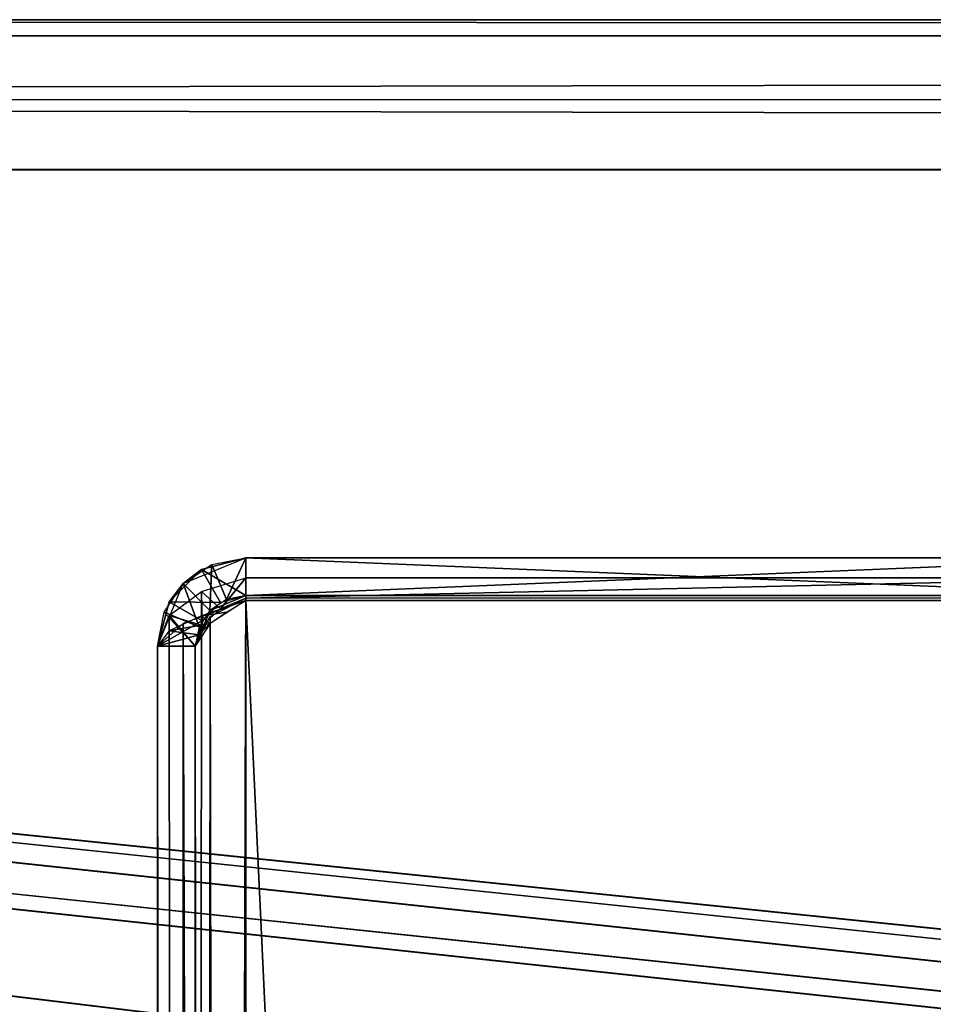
# Model space of a CAD drawing. Extents: x -398 to 398, y -1355 to -82.
# Tile 37 of 256: x -267 to -249, y -101 to -82. Entities that reach past the tile are written whole.
import ezdxf

# ---------------------------------------------------------------- set-up
doc = ezdxf.new("R2010")
doc.units = 0
doc.header["$MEASUREMENT"] = 0

msp = doc.modelspace()

# ---------------------------------------------------------------- linework, layer by layer
for points in [[(-395.5, -81.620033, 159.277496), (395.5, -81.620033, 159.277496), (-395.5, -83.209793, 156.733398)], [(-395.5, -83.209793, 156.733398), (395.5, -81.620033, 159.277496), (395.5, -83.209793, 156.733398)], [(-395.5, -81.938164, 160.655502), (395.5, -81.938164, 160.655502), (-395.5, -81.620033, 159.277496)], [(-395.5, -81.620033, 159.277496), (395.5, -81.938164, 160.655502), (395.5, -81.620033, 159.277496)], [(395.5, -525.467285, 437.803314), (395.5, -81.938164, 160.655502), (-395.5, -81.938164, 160.655502)], [(395.5, -525.467285, 437.803314), (-395.5, -81.938164, 160.655502), (-395.5, -525.467285, 437.803314)], [(395.5, -83.209793, 156.733398), (-395.5, -83.209793, 156.733398), (395.5, -84.587761, 156.415207)], [(395.5, -84.587761, 156.415207), (-395.5, -83.209793, 156.733398), (-395.5, -84.587761, 156.415207)], [(-22.229691, -124.655098, 181.452103), (-396.5, -85.435806, 156.945206), (-395.5, -84.587761, 156.415207)], [(-22.229691, -124.6604, 181.443604), (-396.5, -85.441109, 156.936707), (-395.5, -84.593063, 156.406799)], [(395.5, -528.116882, 433.562988), (395.5, -84.587761, 156.415207), (-395.5, -84.587761, 156.415207)], [(395.5, -528.116882, 433.562988), (-395.5, -84.587761, 156.415207), (-395.5, -528.116882, 433.562988)], [(395.5, -84.593063, 156.406799), (-395.5, -84.593063, 156.406799), (395.5, -84.587761, 156.415207)], [(395.5, -84.587761, 156.415207), (-395.5, -84.593063, 156.406799), (-395.5, -84.587761, 156.415207)], [(-395.5, -84.587761, 156.415207), (395.5, -84.587761, 156.415207), (-19.442101, -123.289597, 180.598801)], [(-395.5, -84.587761, 156.415207), (-19.442101, -123.289597, 180.598801), (-21.06683, -123.633301, 180.813599)], [(-395.5, -84.587761, 156.415207), (-21.06683, -123.633301, 180.813599), (-22.229691, -124.655098, 181.452103)], [(-395.5, -84.593063, 156.406799), (395.5, -84.593063, 156.406799), (-19.442101, -123.294899, 180.590302)], [(-395.5, -84.593063, 156.406799), (-19.442101, -123.294899, 180.590302), (-21.06683, -123.638603, 180.805099)], [(-395.5, -84.593063, 156.406799), (-21.06683, -123.638603, 180.805099), (-22.229691, -124.6604, 181.443604)], [(-396.5, -85.435806, 156.945206), (-22.478531, -125.502296, 181.981506), (-22.478531, -130.514999, 185.1138)], [(-396.5, -85.435806, 156.945206), (-22.478531, -130.514999, 185.1138), (-50.35714, -414.036102, 362.277405)], [(-396.5, -85.435806, 156.945206), (-50.35714, -414.036102, 362.277405), (-52.76738, -414.882812, 362.806488)], [(-396.5, -85.435806, 156.945206), (-52.76738, -414.882812, 362.806488), (-53.272449, -415.311096, 363.074097)], [(-396.5, -85.435806, 156.945206), (-53.272449, -415.311096, 363.074097), (-54.270809, -417.355103, 364.351288)], [(-396.5, -85.435806, 156.945206), (-54.270809, -417.355103, 364.351288), (-54.270809, -417.960785, 364.729889)], [(-396.5, -85.435806, 156.945206), (-54.270809, -417.960785, 364.729889), (-53.272449, -420.004791, 366.007111)], [(-396.5, -85.435806, 156.945206), (-53.272449, -420.004791, 366.007111), (-396.366211, -527.69281, 433.298004)], [(-22.478531, -125.502296, 181.981506), (-396.5, -85.435806, 156.945206), (-22.229691, -124.655098, 181.452103)], [(-396.5, -85.441109, 156.936707), (-22.478531, -125.507599, 181.973007), (-22.478531, -130.520294, 185.105301)], [(-396.5, -85.441109, 156.936707), (-22.478531, -130.520294, 185.105301), (-50.35714, -414.041412, 362.26889)], [(-396.5, -85.441109, 156.936707), (-50.35714, -414.041412, 362.26889), (-52.76738, -414.888092, 362.798004)], [(-396.5, -85.441109, 156.936707), (-52.76738, -414.888092, 362.798004), (-53.272449, -415.316406, 363.065613)], [(-396.5, -85.441109, 156.936707), (-53.272449, -415.316406, 363.065613), (-54.270809, -417.360413, 364.342896)], [(-396.5, -85.441109, 156.936707), (-54.270809, -417.360413, 364.342896), (-54.270809, -417.966095, 364.721405)], [(-396.5, -85.441109, 156.936707), (-54.270809, -417.966095, 364.721405), (-53.272449, -420.010101, 365.998596)], [(-396.5, -85.441109, 156.936707), (-53.272449, -420.010101, 365.998596), (-396.366211, -527.69812, 433.289612)], [(-22.478531, -125.507599, 181.973007), (-396.5, -85.441109, 156.936707), (-22.229691, -124.6604, 181.443604)], [(-263.875, -92.518387, 130.331406), (-264.237396, -92.796501, 0.125), (-263, -92.283943, -0.75)], [(-263.875, -92.51899, 130.331406), (-263, -93.033943, 130.497101), (-263, -92.283943, 130.497101)], [(-263.875, -92.518387, 130.331406), (-263, -92.283943, -0.75), (-263, -92.283943, 130.497101)], [(-263.382599, -93.110397, -0.312497), (-263.669586, -92.417763, -0.312495), (-263, -92.283943, -0.75)], [(-263.382599, -93.110397, -0.312497), (-263, -92.283943, -0.75), (-263, -93.033943, -0.75)], [(-245, -92.283943, 130.497101), (-245, -92.283943, -0.75), (-263, -92.283943, 130.497101)], [(-263, -92.283943, 130.497101), (-245, -92.283943, -0.75), (-263, -92.283943, -0.75)], [(-245, -93.033943, -0.75), (-263, -93.033943, -0.75), (-245, -92.283943, -0.75)], [(-245, -92.283943, -0.75), (-263, -93.033943, -0.75), (-263, -92.283943, -0.75)], [(-245, -92.283943, 130.497101), (-263, -92.283943, 130.497101), (-245, -93.033943, 130.497101)], [(-245, -93.033943, 130.497101), (-263, -92.283943, 130.497101), (-263, -93.033943, 130.497101)], [(-263.669586, -92.417763, -0.312495), (-263.707306, -93.326607, 0.125), (-264.237793, -92.796127, 0.125)], [(-263.707306, -93.326607, 0.125), (-263.669586, -92.417763, -0.312495), (-263.382599, -93.110397, -0.312497)], [(-264.515503, -93.158943, 130.165695), (-264.237396, -92.796501, 0.125), (-263.875, -92.518387, 130.331406)], [(-264.515015, -93.158913, 130.165695), (-263.5, -93.168251, 130.331406), (-263.875, -92.51899, 130.331406)], [(-264.237396, -514.518127, 394.206787), (-263.875, -92.949753, 131.109604), (-263, -92.684982, 131.220596)], [(-264.237396, -514.518127, 394.206787), (-263, -92.684982, 131.220596), (-263, -515.386475, 395.353912)], [(-263.875, -92.51899, 130.331406), (-263.5, -93.168251, 130.331406), (-263, -93.033943, 130.497101)], [(-263, -92.684982, 131.220596), (-263.5, -93.294128, 130.558502), (-263.875, -92.950073, 131.1091)], [(-263.5, -93.294128, 130.558502), (-263, -92.684982, 131.220596), (-263, -93.08242, 130.584595)], [(-263, -92.684982, 131.220596), (-263, -515.386475, 395.353912), (-245, -92.684982, 131.220596)], [(-245, -92.684982, 131.220596), (-263, -515.386475, 395.353912), (-245, -515.386475, 395.353912)], [(-245, -93.08242, 130.584595), (-263, -93.08242, 130.584595), (-245, -92.684982, 131.220596)], [(-245, -92.684982, 131.220596), (-263, -93.08242, 130.584595), (-263, -92.684982, 131.220596)], [(-264.515503, -93.158943, 130.165695), (-264.75, -94.033943, 1), (-264.237396, -92.796501, 0.125)], [(-264.237793, -92.796127, 0.125), (-263.923492, -93.651337, 0.562497), (-264.616211, -93.36438, 0.562495)], [(-264.237793, -92.796127, 0.125), (-263.707306, -93.326607, 0.125), (-263.923492, -93.651337, 0.562497)], [(-264.515503, -93.429733, 130.654205), (-263.875, -92.949753, 131.109604), (-264.237396, -514.518127, 394.206787)], [(-263.875, -92.950073, 131.1091), (-263.865692, -93.628433, 130.336197), (-264.515015, -93.42971, 130.654297)], [(-263.875, -92.950073, 131.1091), (-263.5, -93.294128, 130.558502), (-263.865692, -93.628433, 130.336197)], [(-263, -93.033943, 130.497101), (-263.707092, -93.326828, 130.248596), (-263, -93.033943, -0.75)], [(-263, -93.033943, -0.75), (-263.707092, -93.326828, 130.248596), (-263.707092, -93.326828, 0.125)], [(-245, -93.033943, 130.497101), (-245, -93.033943, -0.75), (-263, -93.033943, 130.497101)], [(-263, -93.033943, 130.497101), (-245, -93.033943, -0.75), (-263, -93.033943, -0.75)], [(-264.75, -94.033943, 130), (-263.865692, -93.533928, 130.165695), (-264.515015, -93.158913, 130.165695)], [(-264.75, -94.033943, 130), (-264.75, -94.033943, 1), (-264.515503, -93.158943, 130.165695)], [(-264.515015, -93.158913, 130.165695), (-263.865692, -93.533928, 130.165695), (-263.5, -93.168251, 130.331406)], [(-264.237396, -93.583939, -0.237437), (-263, -514.934021, -0.75), (-263, -93.133942, -0.75)], [(-263.875, -93.433937, -0.514953), (-263.382599, -93.35894, 0.076465), (-263, -93.133942)], [(-263.875, -93.433937, -0.514953), (-263, -93.133942), (-263, -93.133942, -0.75)], [(-263, -515.783875, 394.717804), (-263.707092, -514.799194, 393.757111), (-263, -93.08242, 130.584595)], [(-263, -93.08242, 130.584595), (-263.707092, -514.799194, 393.757111), (-263.707092, -93.448433, 130.467896)], [(-263.707092, -93.583939, 0.292893), (-263, -514.934021), (-263, -93.133942)], [(-263, -93.08242, 130.584595), (-263, -515.783875, 394.717804), (-245, -93.08242, 130.584595)], [(-245, -93.08242, 130.584595), (-263, -515.783875, 394.717804), (-245, -515.783875, 394.717804)], [(-243.25, -511.533905, -0.75), (-263, -514.934021, -0.75), (-263, -93.133942, -0.75)], [(-243.25, -511.533905, -0.75), (-263, -93.133942, -0.75), (-245.5, -93.133942, -0.75)], [(-243.25, -511.533905), (-263, -514.934021), (-263, -93.133942)], [(-243.25, -511.533905), (-263, -93.133942), (-245.5, -93.133942)], [(-263, -93.133942), (-245.5, -93.133942), (-263, -93.133942, -0.75)], [(-263, -93.133942, -0.75), (-245.5, -93.133942), (-245.5, -93.133942, -0.75)], [(-264.616211, -93.36438, 0.562495), (-264, -94.033943, 1), (-264.75, -94.033943, 1)], [(-264.515015, -93.42971, 130.654297), (-264, -94.033943, 130), (-264.75, -94.033943, 130)], [(-264.515503, -93.429733, 130.654205), (-264.237396, -514.518127, 394.206787), (-264.75, -94.033943, 130)], [(-264.616211, -93.36438, 0.562495), (-263.923492, -93.651337, 0.562497), (-264, -94.033943, 1)], [(-264.515015, -93.42971, 130.654297), (-263.865692, -93.628433, 130.336197), (-264, -94.033943, 130)], [(-263.707306, -93.583939, 0.292679), (-263.875, -93.433937, -0.514953), (-264.515015, -93.733932, 0.124976)], [(-263.707092, -93.326828, 130.248596), (-264, -94.033943, 130), (-263.707092, -93.326828, 0.125)], [(-263.707092, -93.326828, 0.125), (-264, -94.033943, 130), (-264, -94.033943, 1)], [(-263.707092, -514.799194, 393.757111), (-264, -514.033875, 392.445099), (-263.707092, -93.448433, 130.467896)], [(-263.707092, -93.448433, 130.467896), (-264, -514.033875, 392.445099), (-264, -94.033943, 130)], [(-263.707306, -93.583939, 0.292679), (-263.382599, -93.35894, 0.076465), (-263.875, -93.433937, -0.514953)], [(-263.865692, -93.533928, 130.165695), (-264.75, -94.033943, 130), (-264, -94.033943, 130)], [(-264.75, -94.033943, 1), (-264.237396, -514.483887, -0.237437), (-264.237396, -93.583939, -0.237437)], [(-263.707306, -93.583939, 0.292679), (-264.515015, -93.733932, 0.124976), (-263.923492, -93.808937, 0.617396)], [(-264.237396, -514.483887, -0.237437), (-263, -514.934021, -0.75), (-264.237396, -93.583939, -0.237437)], [(-264, -94.033943, 1), (-263.707092, -514.483887, 0.292893), (-263.707092, -93.583939, 0.292893)], [(-263.707092, -514.483887, 0.292893), (-263, -514.934021), (-263.707092, -93.583939, 0.292893)], [(-263.923492, -93.808937, 0.617396), (-264.515015, -93.733932, 0.124976), (-264.75, -94.033943, 1)], [(-263.923492, -93.808937, 0.617396), (-264.75, -94.033943, 1), (-264, -94.033943, 1)], [(-264.75, -514.033875, 392.445099), (-264.75, -94.033943, 130), (-264.75, -514.033875, 1)], [(-264.75, -514.033875, 1), (-264.75, -94.033943, 130), (-264.75, -94.033943, 1)], [(-264.75, -94.033943, 130), (-264.237396, -514.518127, 394.206787), (-264.75, -514.033875, 392.445099)], [(-264.75, -514.033875, 1), (-264.237396, -514.483887, -0.237437), (-264.75, -94.033943, 1)], [(-264, -514.033875, 392.445099), (-264, -94.033943, 130), (-264, -514.033875, 1)], [(-264, -514.033875, 1), (-264, -94.033943, 130), (-264, -94.033943, 1)], [(-264, -514.033875, 1), (-263.707092, -514.483887, 0.292893), (-264, -94.033943, 1)]]:
    msp.add_3dface(points)

doc.saveas('drawing.dxf')
